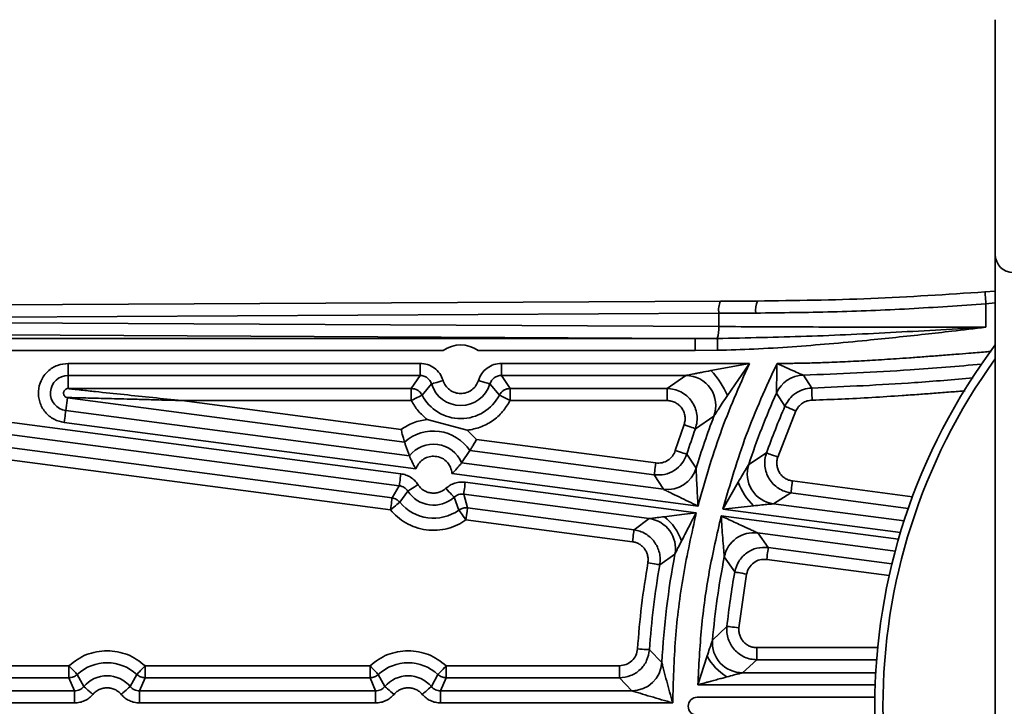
# Model space of a CAD drawing. Header units: millimetres. Extents: x 5 to 517, y 5 to 292.
# Tile 89 of 98: x 222 to 238, y 241 to 253. Entities that reach past the tile are written whole.
import ezdxf

# ---------------------------------------------------------------- set-up
doc = ezdxf.new("R2010")
doc.units = ezdxf.units.MM

msp = doc.modelspace()

# ---------------------------------------------------------------- linework, layer by layer
at = {"color": 7, "linetype": 'Continuous', "lineweight": 35}
for p, q in [((237.8846, 252.773), (237.8846, 248.873)), ((237.8846, 248.873), (237.8846, 233.873)), ((237.8846, 248.2673), (237.7133, 248.2539)), ((233.3227, 248.0989), (210.9679, 247.9822)), ((233.3237, 248.0988), (233.3227, 248.0989)), ((233.3237, 248.0988), (233.9341, 248.1017)), ((237.7285, 247.6661), (237.7285, 248.0546)), ((212.1034, 247.7883), (233.2942, 247.8989)), ((233.2942, 247.8989), (233.9087, 247.9019)), ((233.2942, 247.8989), (233.2942, 247.6777)), ((233.2942, 247.6777), (212.1034, 247.7883)), ((232.9012, 247.4797), (212.0738, 247.5884)), ((232.9012, 247.4797), (206.5054, 247.4797)), ((233.2687, 247.4807), (232.9012, 247.4797)), ((232.9012, 247.4797), (232.9012, 247.2799)), ((210.7015, 247.2799), (228.7175, 247.2799)), ((229.2988, 247.2799), (232.9012, 247.2799)), ((232.9012, 247.2799), (233.2728, 247.2837)), ((228.3324, 247.0661), (222.4881, 247.0661)), ((222.4881, 246.8663), (222.4881, 247.0661)), ((228.3324, 246.8663), (228.3324, 247.0661)), ((233.8018, 247.0661), (229.6839, 247.0661)), ((229.6839, 246.8663), (229.6839, 247.0661)), ((233.1592, 246.9466), (233.8018, 247.0661)), ((233.8018, 247.0661), (233.4353, 246.5333)), ((222.4881, 246.8663), (228.3324, 246.8663)), ((222.4881, 246.8663), (222.4881, 246.6493)), ((228.1874, 246.6493), (228.3324, 246.8663)), ((229.6839, 246.8663), (232.745, 246.8663)), ((229.6839, 246.8663), (229.8289, 246.6493)), ((232.4341, 246.6493), (232.745, 246.8663)), ((234.8372, 246.6565), (234.6973, 246.8702)), ((228.0142, 245.2334), (217.3905, 246.632)), ((222.4881, 246.6493), (228.1874, 246.6493)), ((228.1874, 246.6493), (228.1874, 246.4494)), ((228.5236, 246.7248), (228.365, 246.5411)), ((229.6513, 246.5411), (229.4928, 246.7248)), ((229.8289, 246.6493), (232.4341, 246.6493)), ((229.8289, 246.6493), (229.8289, 246.4494)), ((232.4341, 246.6493), (232.4341, 246.4494)), ((234.2512, 246.5746), (234.392, 246.3557)), ((217.3644, 246.4339), (227.9882, 245.0352)), ((222.4782, 246.4974), (222.4498, 246.2823)), ((228.0757, 245.7605), (222.4782, 246.4974)), ((224.3741, 246.4494), (228.0177, 245.9697)), ((228.1874, 246.4494), (224.3741, 246.4494)), ((232.4341, 246.4494), (229.8289, 246.4494)), ((228.1567, 245.5309), (222.4498, 246.2823)), ((234.5753, 246.2762), (234.2738, 245.512)), ((217.3361, 246.2187), (227.868, 244.8322)), ((222.4238, 246.0841), (228.2648, 245.3151)), ((228.5563, 246.1079), (228.4503, 246.1369)), ((229.1142, 245.9555), (228.5563, 246.1079)), ((233.2121, 246.189), (232.905, 245.9823)), ((227.8419, 244.634), (217.6251, 245.9791)), ((229.1142, 245.9555), (229.2707, 245.8047)), ((232.5717, 245.6191), (232.7166, 246.0492)), ((229.2707, 245.8047), (232.2469, 245.4129)), ((229.1606, 245.6176), (229.023, 245.4169)), ((232.2208, 245.2147), (229.1606, 245.6176)), ((232.7621, 245.5583), (232.9168, 245.3255)), ((234.0856, 245.5791), (233.7904, 245.3883)), ((232.3736, 244.9758), (229.023, 245.4169)), ((228.8627, 245.2364), (232.9483, 244.6985)), ((232.9203, 244.5875), (229.0835, 245.0926)), ((232.3736, 244.9758), (232.2208, 245.2147)), ((233.3616, 244.6441), (233.6162, 245.0944)), ((227.868, 244.8322), (227.9882, 245.0352)), ((228.1302, 244.9452), (227.9965, 244.7607)), ((228.9783, 244.6314), (228.897, 244.8442)), ((229.0575, 244.8944), (232.1397, 244.4886)), ((229.0575, 244.8944), (229.121, 244.6672)), ((234.491, 244.9159), (234.1994, 244.7354)), ((229.0949, 244.6689), (229.121, 244.6672)), ((229.121, 244.6672), (231.8856, 244.3032)), ((233.8699, 244.701), (233.3616, 244.6441)), ((231.8595, 244.1051), (229.0949, 244.469)), ((231.8856, 244.3032), (232.1397, 244.4886)), ((233.9404, 244.2516), (234.1154, 244.0097)), ((232.5654, 243.9001), (232.3127, 243.7226)), ((233.385, 243.8534), (233.5584, 243.6032)), ((233.7551, 243.5676), (233.6275, 242.6782)), ((233.4287, 242.6993), (233.1888, 242.4726)), ((232.1429, 242.3124), (232.3475, 242.1025)), ((233.9256, 242.1467), (233.9256, 242.3466)), ((232.9463, 241.7299), (233.0998, 242.2098)), ((221.1004, 242.0466), (222.5027, 242.0466)), ((222.5027, 242.0466), (222.5027, 241.8467)), ((223.7665, 241.8467), (223.7665, 242.0466)), ((223.7665, 242.0466), (227.5027, 242.0466)), ((227.5027, 242.0466), (227.5027, 241.8467)), ((228.7665, 241.8467), (228.7665, 242.0466)), ((228.7665, 242.0466), (231.6444, 242.0466)), ((231.6444, 242.0466), (231.6444, 241.8467)), ((233.9256, 242.1467), (233.6867, 241.9297)), ((222.5027, 241.8467), (221.1004, 241.8467)), ((222.5953, 241.6297), (222.5027, 241.8467)), ((222.6394, 241.9008), (222.7478, 241.7005)), ((223.5213, 241.7005), (223.6297, 241.9008)), ((223.7665, 241.8467), (223.6738, 241.6297)), ((227.5027, 241.8467), (223.7665, 241.8467)), ((227.5953, 241.6297), (227.5027, 241.8467)), ((227.6394, 241.9008), (227.7478, 241.7005)), ((228.5213, 241.7005), (228.6297, 241.9008)), ((228.7665, 241.8467), (228.6738, 241.6297)), ((231.6444, 241.8467), (228.7665, 241.8467)), ((231.8485, 241.6297), (231.6444, 241.8467)), ((222.5953, 241.6297), (221.1004, 241.6297)), ((222.5953, 241.6297), (222.5953, 241.4299)), ((227.5953, 241.6297), (223.6738, 241.6297)), ((223.6738, 241.6297), (223.6738, 241.4299)), ((227.5953, 241.6297), (227.5953, 241.4299)), ((228.6738, 241.4299), (228.6738, 241.6297)), ((231.8485, 241.6297), (228.6738, 241.6297)), ((235.8857, 241.523), (232.9346, 241.523)), ((221.1004, 241.4299), (222.5953, 241.4299)), ((223.6738, 241.4299), (227.5953, 241.4299)), ((228.6738, 241.4299), (232.5278, 241.4299))]:
    msp.add_line(p, q, dxfattribs=at)
at = {"color": 8, "linetype": 'Continuous', "lineweight": 35}
for p, q in [((237.7285, 248.0546), (237.8846, 248.07)), ((234.5171, 245.114), (236.5092, 244.8518)), ((236.44, 244.6593), (234.491, 244.9159)), ((233.3616, 244.6441), (236.3092, 244.256)), ((236.3696, 244.4497), (234.1994, 244.7354)), ((236.2766, 244.1456), (233.3331, 244.5331)), ((233.9404, 244.2516), (236.2226, 243.9511)), ((234.1154, 244.0097), (236.1686, 243.7394)), ((236.123, 243.5438), (234.0893, 243.8115)), ((233.9256, 242.3466), (235.9321, 242.3466)), ((235.9145, 242.1467), (233.9256, 242.1467)), ((235.9001, 241.9297), (233.6867, 241.9297)), ((232.9463, 241.7299), (235.8909, 241.7299))]:
    msp.add_line(p, q, dxfattribs=at)
at = {"color": 7, "linetype": 'Continuous', "lineweight": 35, "flags": 128}
for points in [[(237.7285, 248.0546), (237.7254, 248.0944), (237.7225, 248.1325), (237.7198, 248.1676), (237.7175, 248.1981), (237.7156, 248.2228), (237.7143, 248.2408), (237.7135, 248.2513), (237.7133, 248.2539)], [(233.2687, 247.4807), (233.2689, 247.4718), (233.2692, 247.4571), (233.2696, 247.4371), (233.2701, 247.4124), (233.2707, 247.3839), (233.2713, 247.3522), (233.272, 247.3185), (233.2728, 247.2837)], [(228.5236, 246.7248), (228.5284, 246.7263), (228.54, 246.7298), (228.558, 246.7354), (228.5819, 246.7426), (228.6106, 246.7514), (228.6431, 246.7614), (228.6782, 246.7721), (228.7147, 246.7833)], [(229.4928, 246.7248), (229.488, 246.7263), (229.4763, 246.7298), (229.4583, 246.7354), (229.4345, 246.7426), (229.4058, 246.7514), (229.3733, 246.7614), (229.3381, 246.7721), (229.3016, 246.7833)], [(234.8425, 246.4566), (234.8415, 246.4948), (234.8405, 246.5315), (234.8396, 246.5655), (234.8388, 246.5955), (234.8381, 246.6204), (234.8376, 246.6393), (234.8373, 246.6515), (234.8372, 246.6565)], [(228.365, 246.5411), (228.3606, 246.5388), (228.3498, 246.5332), (228.333, 246.5245), (228.3109, 246.5131), (228.2842, 246.4993), (228.254, 246.4837), (228.2213, 246.4669), (228.1874, 246.4494)], [(229.6513, 246.5411), (229.6557, 246.5388), (229.6666, 246.5332), (229.6833, 246.5245), (229.7055, 246.5131), (229.7321, 246.4993), (229.7623, 246.4837), (229.795, 246.4669), (229.8289, 246.4494)], [(222.4238, 246.0841), (222.4287, 246.1219), (222.4335, 246.1584), (222.438, 246.1921), (222.4419, 246.2218), (222.4451, 246.2465), (222.4476, 246.2652), (222.4492, 246.2773), (222.4498, 246.2823)], [(234.392, 246.3557), (234.3965, 246.3537), (234.4077, 246.3489), (234.425, 246.3414), (234.4479, 246.3315), (234.4754, 246.3195), (234.5066, 246.306), (234.5403, 246.2914), (234.5753, 246.2762)], [(232.7166, 246.0492), (232.7526, 246.0365), (232.7872, 246.0242), (232.8193, 246.0128), (232.8475, 246.0027), (232.871, 245.9944), (232.8888, 245.9881), (232.9003, 245.984), (232.905, 245.9823)], [(232.7621, 245.5583), (232.7573, 245.5598), (232.7457, 245.5635), (232.7278, 245.5693), (232.704, 245.5768), (232.6755, 245.586), (232.6431, 245.5963), (232.608, 245.6075), (232.5717, 245.6191)], [(234.2738, 245.512), (234.2379, 245.5248), (234.2033, 245.5371), (234.1712, 245.5485), (234.143, 245.5586), (234.1195, 245.567), (234.1017, 245.5733), (234.0903, 245.5774), (234.0856, 245.5791)], [(232.2469, 245.4129), (232.2419, 245.3751), (232.2371, 245.3386), (232.2327, 245.3049), (232.2288, 245.2752), (232.2255, 245.2505), (232.2231, 245.2318), (232.2215, 245.2197), (232.2208, 245.2147)], [(227.9882, 245.0352), (227.9888, 245.0402), (227.9904, 245.0522), (227.9929, 245.0709), (227.9961, 245.0956), (228, 245.1254), (228.0045, 245.1591), (228.0093, 245.1955), (228.0142, 245.2334)], [(229.0575, 244.8944), (229.0581, 244.8994), (229.0597, 244.9115), (229.0622, 244.9302), (229.0654, 244.9549), (229.0693, 244.9846), (229.0738, 245.0183), (229.0786, 245.0548), (229.0835, 245.0926)], [(234.491, 244.9159), (234.4917, 244.9208), (234.4933, 244.9329), (234.4957, 244.9516), (234.499, 244.9763), (234.5029, 245.006), (234.5073, 245.0398), (234.5121, 245.0762), (234.5171, 245.114)], [(228.1302, 244.9452), (228.1344, 244.9479), (228.1446, 244.9545), (228.1605, 244.9647), (228.1814, 244.9782), (228.2066, 244.9944), (228.2352, 245.0128), (228.2662, 245.0327), (228.2983, 245.0533)], [(228.897, 244.8442), (228.8936, 244.8479), (228.8855, 244.8569), (228.8728, 244.8709), (228.856, 244.8893), (228.8358, 244.9116), (228.813, 244.9367), (228.7883, 244.9639), (228.7626, 244.9922)], [(227.868, 244.8322), (227.8673, 244.8272), (227.8657, 244.8151), (227.8633, 244.7964), (227.86, 244.7717), (227.8561, 244.742), (227.8517, 244.7083), (227.8469, 244.6718), (227.8419, 244.634)], [(227.8419, 244.634), (227.8714, 244.6582), (227.8998, 244.6815), (227.9261, 244.703), (227.9494, 244.722), (227.9686, 244.7378), (227.9832, 244.7498), (227.9926, 244.7575), (227.9965, 244.7607)], [(228.9783, 244.6314), (228.9813, 244.6273), (228.9884, 244.6175), (228.9994, 244.6021), (229.0139, 244.5819), (229.0314, 244.5575), (229.0512, 244.5299), (229.0726, 244.5), (229.0949, 244.469)], [(229.0949, 244.469), (229.0999, 244.5069), (229.1047, 244.5433), (229.1091, 244.577), (229.113, 244.6068), (229.1163, 244.6315), (229.1187, 244.6502), (229.1203, 244.6622), (229.121, 244.6672)], [(231.8856, 244.3032), (231.8849, 244.2983), (231.8833, 244.2862), (231.8809, 244.2675), (231.8776, 244.2428), (231.8737, 244.2131), (231.8692, 244.1793), (231.8644, 244.1429), (231.8595, 244.1051)], [(234.0893, 243.8115), (234.0943, 243.8493), (234.0991, 243.8858), (234.1035, 243.9195), (234.1074, 243.9492), (234.1107, 243.9739), (234.1131, 243.9927), (234.1147, 244.0047), (234.1154, 244.0097)], [(232.1158, 243.7567), (232.1534, 243.7502), (232.1896, 243.7439), (232.2231, 243.7381), (232.2526, 243.733), (232.2772, 243.7287), (232.2958, 243.7255), (232.3078, 243.7234), (232.3127, 243.7226)], [(233.5584, 243.6032), (233.5634, 243.6023), (233.5753, 243.6002), (233.5939, 243.5968), (233.6184, 243.5924), (233.6479, 243.587), (233.6814, 243.581), (233.7176, 243.5744), (233.7551, 243.5676)], [(233.6275, 242.6782), (233.5895, 242.6822), (233.553, 242.6861), (233.5192, 242.6897), (233.4893, 242.6929), (233.4646, 242.6955), (233.4458, 242.6975), (233.4337, 242.6988), (233.4287, 242.6993)], [(232.1429, 242.3124), (232.1379, 242.3127), (232.1258, 242.3135), (232.1069, 242.3148), (232.0821, 242.3165), (232.0522, 242.3186), (232.0182, 242.3209), (231.9816, 242.3234), (231.9435, 242.326)], [(222.6394, 241.9008), (222.636, 241.9045), (222.6277, 241.9134), (222.6147, 241.9271), (222.5977, 241.9453), (222.5772, 241.9672), (222.5539, 241.992), (222.5288, 242.0188), (222.5027, 242.0466)], [(223.7665, 242.0466), (223.7404, 242.0188), (223.7152, 241.992), (223.6919, 241.9672), (223.6714, 241.9453), (223.6544, 241.9271), (223.6415, 241.9134), (223.6331, 241.9045), (223.6297, 241.9008)], [(227.6394, 241.9008), (227.636, 241.9045), (227.6277, 241.9134), (227.6147, 241.9271), (227.5977, 241.9453), (227.5772, 241.9672), (227.5539, 241.992), (227.5288, 242.0188), (227.5027, 242.0466)], [(228.7665, 242.0466), (228.7404, 242.0188), (228.7152, 241.992), (228.6919, 241.9672), (228.6714, 241.9453), (228.6544, 241.9271), (228.6415, 241.9134), (228.6331, 241.9045), (228.6297, 241.9008)], [(222.7478, 241.7005), (222.7517, 241.6972), (222.7609, 241.6894), (222.7753, 241.6772), (222.7943, 241.6611), (222.8172, 241.6417), (222.8432, 241.6197), (222.8713, 241.596), (222.9004, 241.5713)], [(223.5213, 241.7005), (223.5175, 241.6972), (223.5082, 241.6894), (223.4938, 241.6772), (223.4748, 241.6611), (223.4519, 241.6417), (223.4259, 241.6197), (223.3979, 241.596), (223.3687, 241.5713)], [(227.7478, 241.7005), (227.7517, 241.6972), (227.7609, 241.6894), (227.7753, 241.6772), (227.7943, 241.6611), (227.8172, 241.6417), (227.8432, 241.6197), (227.8712, 241.596), (227.9004, 241.5713)], [(228.5213, 241.7005), (228.5175, 241.6972), (228.5082, 241.6894), (228.4938, 241.6772), (228.4748, 241.6611), (228.4519, 241.6417), (228.4259, 241.6197), (228.3979, 241.596), (228.3687, 241.5713)]]:
    msp.add_lwpolyline(points, dxfattribs=at)
at = {"color": 7, "linetype": 'Continuous', "lineweight": 35}
for centre, radius, start, end in [((238.1846, 248.873), 0.3, 180, 270), ((234.2885, 247.955), 0.3835, 157.5094, 187.97063), ((232.7922, 247.6425), 0.5032, 341.24423, 4.01235), ((229.0082, 246.873), 0.5, 54.46144, 125.53856), ((245.8846, 241.373), 10, 143.1301, 216.8699), ((232.3034, 246.076), 1.2208, 21.99672, 45.48917), ((222.4881, 246.573), 0.2933, 90, 262.5), ((232.7439, 246.3658), 0.5005, 339.32387, 89.86727), ((234.7078, 246.37), 0.5004, 91.21085, 155.86146), ((229.0082, 246.873), 0.5067, 197.00198, 342.99802), ((245.8846, 241.373), 12.7433, 155.90916, 161.63384), ((229.0082, 246.873), 0.7237, 207.29995, 332.70005), ((245.8846, 241.373), 12.5263, 156.56052, 160.37999), ((245.8846, 241.373), 13.5567, 159.19117, 163.04909), ((228.5563, 245.2194), 0.7237, 33.38709, 131.61291), ((245.8846, 241.373), 13.7737, 160.4489, 162.31023), ((228.5563, 245.2194), 0.5067, 22.94099, 142.05901), ((232.4383, 245.4719), 0.5004, 262.56714, 342.98192), ((234.2657, 245.2314), 0.5004, 161.73821, 262.39576), ((234.6052, 245.4536), 1.0522, 199.96055, 225.66547), ((228.5563, 245.2194), 0.5067, 212.75588, 312.24412), ((228.5563, 245.2194), 0.7237, 219.32979, 305.67021), ((232.0736, 243.9926), 0.5004, 349.34431, 82.41231), ((231.83, 243.8214), 0.896, 19.37824, 51.37948), ((233.8757, 243.7554), 0.5004, 82.57573, 168.70024), ((245.8846, 241.373), 13.5567, 169.25681, 176.91518), ((245.8846, 241.373), 12.7433, 168.77597, 175.05008), ((245.8846, 241.373), 13.7737, 170.17824, 176.08946), ((245.8846, 241.373), 12.5263, 169.74417, 173.92185), ((233.6874, 242.4302), 0.5004, 175.14068, 269.90963), ((233.9186, 242.6492), 0.9292, 208.2196, 238.03554), ((223.1346, 241.373), 0.7237, 46.82979, 133.17021), ((228.1346, 241.373), 0.7237, 46.82979, 133.17021), ((231.8478, 242.1301), 0.5004, 270.07726, 356.83759), ((223.1346, 241.373), 0.5067, 40.25588, 139.74412), ((228.1346, 241.373), 0.5067, 40.25588, 139.74412), ((232.9346, 241.373), 0.15, 90, 270)]:
    msp.add_arc(centre, radius, start, end, dxfattribs=at)
at = {"color": 8, "linetype": 'Continuous', "lineweight": 35}
for centre, radius, start, end in [((233.6462, 247.9507), 0.3558, 155.39233, 188.37735), ((245.8846, 241.373), 9.8648, 144.19055, 215.80945)]:
    msp.add_arc(centre, radius, start, end, dxfattribs=at)
at = {"color": 7, "linetype": 'Continuous', "lineweight": 35}
for points, knots in [([(237.7133, 248.2539), (237.0818, 248.2116), (235.8196, 248.1269), (234.5624, 248.1101), (233.9341, 248.1017)], [0, 0, 0, 0, 0.500252, 1, 1, 1, 1]), ([(233.9087, 247.9019), (234.3327, 247.9068), (235.1799, 247.9166), (236.4551, 247.9674), (237.3043, 248.0256), (237.7285, 248.0546)], [0, 0, 0, 0, 0.3340109, 0.6672818, 1, 1, 1, 1]), ([(237.7285, 247.6661), (237.2313, 247.638), (236.238, 247.5817), (234.751, 247.5089), (233.762, 247.4901), (233.2687, 247.4807)], [0, 0, 0, 0, 0.3343519, 0.6680129, 1, 1, 1, 1]), ([(233.2728, 247.2837), (233.4736, 247.2897), (233.8876, 247.302), (234.5058, 247.3407), (235.1309, 247.39), (235.7048, 247.4437), (236.2348, 247.498), (236.7057, 247.5492), (237.2031, 247.6055), (237.54, 247.6444), (237.7285, 247.6661)], [0, 0, 0, 0, 0.1347232, 0.2777363, 0.4153424, 0.5551796, 0.6642719, 0.7725999, 0.87279, 1, 1, 1, 1]), ([(233.2942, 247.6777), (233.7849, 247.6754), (234.7657, 247.6708), (236.2463, 247.6669), (237.2346, 247.6664), (237.7285, 247.6661)], [0, 0, 0, 0, 0.3337431, 0.6670763, 1, 1, 1, 1]), ([(222.4881, 247.0661), (222.4286, 247.0598), (222.3049, 247.0467), (222.1423, 246.9413), (222.0306, 246.7868), (221.9852, 246.606), (222.0066, 246.4208), (222.0972, 246.253), (222.2447, 246.1273), (222.3655, 246.0981), (222.4238, 246.0841)], [0, 0, 0, 0, 0.1204675, 0.2499998, 0.3795321, 0.4999997, 0.6204677, 0.7499997, 0.8795331, 1, 1, 1, 1]), ([(228.7147, 246.7833), (228.6985, 246.8229), (228.6661, 246.9019), (228.5736, 246.9928), (228.4597, 247.0544), (228.3749, 247.0622), (228.3324, 247.0661)], [0, 0, 0, 0, 0.2508119, 0.5005831, 0.7503154, 1, 1, 1, 1]), ([(229.6839, 247.0661), (229.6413, 247.0622), (229.5562, 247.0543), (229.4423, 246.9924), (229.3501, 246.9016), (229.3178, 246.8227), (229.3016, 246.7833)], [0, 0, 0, 0, 0.2508143, 0.5005829, 0.750312, 1, 1, 1, 1]), ([(232.9483, 244.6985), (233.0626, 245.1032), (233.2912, 245.9125), (233.6316, 246.6816), (233.8018, 247.0661)], [0, 0, 0, 0, 0.4999999, 1, 1, 1, 1]), ([(234.2606, 247.0658), (234.0805, 246.6734), (233.7202, 245.8887), (233.4811, 245.059), (233.3616, 244.6441)], [0, 0, 0, 0, 0.5000004, 1, 1, 1, 1]), ([(234.2512, 246.5746), (234.2513, 246.5769), (234.2513, 246.5819), (234.2517, 246.611), (234.2526, 246.6779), (234.255, 246.8326), (234.2584, 246.9725), (234.2606, 247.0658)], [0, 0, 0, 0, 0.0582928, 0.1254504, 0.2506285, 0.5001684, 1, 1, 1, 1]), ([(234.2606, 247.0658), (234.3593, 247.021), (234.4974, 246.9583), (234.6387, 246.8959), (234.6812, 246.8773), (234.6941, 246.8716), (234.6962, 246.8707), (234.6973, 246.8702)], [0, 0, 0, 0, 0.5905061, 0.8261937, 0.9193065, 0.9607577, 1, 1, 1, 1]), ([(232.745, 246.8663), (232.7461, 246.8665), (232.7485, 246.8669), (232.7602, 246.8692), (232.8002, 246.8771), (232.8638, 246.8896), (232.9401, 246.9044), (233.0338, 246.9226), (233.1085, 246.9369), (233.1592, 246.9466)], [0, 0, 0, 0, 0.0270072, 0.0574828, 0.1338416, 0.3650578, 0.5012885, 0.6611158, 1, 1, 1, 1]), ([(228.3324, 246.8663), (228.3537, 246.8643), (228.3962, 246.8604), (228.4532, 246.8296), (228.4994, 246.7841), (228.5155, 246.7446), (228.5236, 246.7248)], [0, 0, 0, 0, 0.2500037, 0.499918, 0.7498777, 1, 1, 1, 1]), ([(229.3016, 246.7833), (229.2896, 246.7538), (229.2649, 246.6932), (229.1936, 246.622), (229.1051, 246.5763), (229.0082, 246.5612), (228.9112, 246.5763), (228.8227, 246.622), (228.7514, 246.6932), (228.7267, 246.7538), (228.7147, 246.7833)], [0, 0, 0, 0, 0.12177661, 0.24999985, 0.37822434, 0.5, 0.62177566, 0.75000015, 0.87822339, 1, 1, 1, 1]), ([(229.4928, 246.7248), (229.5008, 246.7446), (229.517, 246.7841), (229.5632, 246.8295), (229.6202, 246.8604), (229.6627, 246.8643), (229.6839, 246.8663)], [0, 0, 0, 0, 0.25001, 0.4999269, 0.7498767, 1, 1, 1, 1]), ([(222.4881, 246.6493), (222.4792, 246.6482), (222.4615, 246.6461), (222.4411, 246.6333), (222.4279, 246.6189), (222.4202, 246.606), (222.4152, 246.5922), (222.4129, 246.5779), (222.4133, 246.5635), (222.4164, 246.5492), (222.4224, 246.5354), (222.4337, 246.5194), (222.4522, 246.504), (222.4695, 246.4996), (222.4782, 246.4974)], [0, 0, 0, 0, 0.1248894, 0.2496718, 0.3165508, 0.380218, 0.4411721, 0.4999925, 0.5588313, 0.6197947, 0.6834492, 0.7503248, 0.8751055, 1, 1, 1, 1]), ([(224.3741, 246.4494), (224.0551, 246.4822), (223.5765, 246.5315), (223.0205, 246.5896), (222.7379, 246.6198), (222.5944, 246.6357), (222.5226, 246.6442), (222.4967, 246.6477), (222.4892, 246.6489), (222.4885, 246.6491), (222.4881, 246.6493)], [0, 0, 0, 0, 0.49894, 0.7484654, 0.8723317, 0.9445752, 0.9790443, 0.9909578, 0.9958102, 1, 1, 1, 1]), ([(228.365, 246.5411), (228.3535, 246.5592), (228.3337, 246.5901), (228.2894, 246.6234), (228.2418, 246.645), (228.2053, 246.6479), (228.1874, 246.6493)], [0, 0, 0, 0, 0.2931969, 0.4999351, 0.754697, 1, 1, 1, 1]), ([(229.8289, 246.6493), (229.811, 246.6479), (229.7746, 246.645), (229.727, 246.6234), (229.6826, 246.5901), (229.6629, 246.5592), (229.6513, 246.5411)], [0, 0, 0, 0, 0.2453026, 0.5000765, 0.7068227, 1, 1, 1, 1]), ([(232.905, 245.9823), (232.9157, 246.021), (232.9371, 246.0979), (232.9334, 246.2188), (232.9032, 246.335), (232.8459, 246.4407), (232.7653, 246.53), (232.6659, 246.5971), (232.5533, 246.6409), (232.4738, 246.6465), (232.4341, 246.6493)], [0, 0, 0, 0, 0.12556348, 0.25026007, 0.37539071, 0.50047081, 0.62513558, 0.75014099, 0.8752634, 1, 1, 1, 1]), ([(234.8372, 246.6565), (234.7899, 246.6513), (234.6954, 246.641), (234.5671, 246.5757), (234.459, 246.4811), (234.4143, 246.3975), (234.392, 246.3557)], [0, 0, 0, 0, 0.2506871, 0.5006669, 0.7504887, 1, 1, 1, 1]), ([(222.4782, 246.4974), (222.4785, 246.4975), (222.4793, 246.4976), (222.4868, 246.4978), (222.5129, 246.4979), (222.5608, 246.4973), (222.6267, 246.4961), (222.7281, 246.4939), (222.866, 246.4907), (223.0372, 246.4863), (223.2195, 246.4815), (223.4194, 246.4761), (223.6487, 246.4698), (223.8757, 246.4634), (224.1221, 246.4564), (224.2807, 246.452), (224.3741, 246.4494)], [0, 0, 0, 0, 0.0041943, 0.0090586, 0.0208207, 0.0554163, 0.0874421, 0.1276849, 0.2163255, 0.3045373, 0.3957549, 0.5010645, 0.6164409, 0.7530731, 0.8545887, 1, 1, 1, 1]), ([(228.4503, 246.1369), (228.3978, 246.1816), (228.2926, 246.2711), (228.2225, 246.3899), (228.1874, 246.4494)], [0, 0, 0, 0, 0.5000023, 1, 1, 1, 1]), ([(229.8289, 246.4494), (229.7903, 246.3858), (229.7117, 246.2566), (229.538, 246.1063), (229.336, 245.9969), (229.1873, 245.9691), (229.1142, 245.9555)], [0, 0, 0, 0, 0.246216, 0.5000005, 0.753785, 1, 1, 1, 1]), ([(232.4341, 246.4494), (232.4579, 246.4477), (232.5057, 246.4444), (232.5733, 246.4182), (232.633, 246.3779), (232.6813, 246.3244), (232.7157, 246.2609), (232.7338, 246.1912), (232.736, 246.1186), (232.7231, 246.0724), (232.7166, 246.0492)], [0, 0, 0, 0, 0.1247776, 0.2499104, 0.3749004, 0.4995298, 0.6245745, 0.749689, 0.87439, 1, 1, 1, 1]), ([(233.4353, 246.5333), (233.407, 246.4905), (233.3544, 246.4108), (233.2861, 246.305), (233.2405, 246.2338), (233.2199, 246.2014), (233.2139, 246.1919), (233.2127, 246.1899), (233.2121, 246.189)], [0, 0, 0, 0, 0.3442867, 0.6411575, 0.8666973, 0.9421897, 0.9727076, 1, 1, 1, 1]), ([(234.8425, 246.4566), (234.8141, 246.4535), (234.7574, 246.4474), (234.6804, 246.4082), (234.6155, 246.3514), (234.5887, 246.3013), (234.5753, 246.2762)], [0, 0, 0, 0, 0.2507005, 0.5006684, 0.7504776, 1, 1, 1, 1]), ([(228.0177, 245.9697), (228.0845, 246.0114), (228.218, 246.0947), (228.3729, 246.1228), (228.4503, 246.1369)], [0, 0, 0, 0, 0.50000129, 1, 1, 1, 1]), ([(228.0757, 245.7605), (228.0753, 245.7617), (228.0745, 245.7643), (228.0688, 245.7831), (228.0567, 245.8239), (228.0376, 245.892), (228.0244, 245.9438), (228.0177, 245.9697)], [0, 0, 0, 0, 0.1233226, 0.2506898, 0.5000467, 0.7495863, 1, 1, 1, 1]), ([(228.0757, 245.7605), (228.081, 245.7434), (228.1046, 245.6673), (228.1339, 245.5905), (228.1567, 245.5309)], [0, 0, 0, 0, 0.2249111, 1, 1, 1, 1]), ([(229.1606, 245.6176), (229.1613, 245.6188), (229.1628, 245.6211), (229.1731, 245.6377), (229.1954, 245.674), (229.2314, 245.7348), (229.2576, 245.7814), (229.2707, 245.8047)], [0, 0, 0, 0, 0.1233188, 0.2506958, 0.5000597, 0.7496022, 1, 1, 1, 1]), ([(232.5717, 245.6191), (232.5577, 245.5869), (232.5298, 245.5227), (232.4497, 245.4524), (232.3519, 245.4098), (232.2819, 245.4119), (232.2469, 245.4129)], [0, 0, 0, 0, 0.2499998, 0.4999744, 0.7499444, 1, 1, 1, 1]), ([(228.1567, 245.5309), (228.1572, 245.5296), (228.1584, 245.5268), (228.1648, 245.5113), (228.1747, 245.4882), (228.192, 245.4497), (228.2204, 245.3901), (228.2495, 245.341), (228.2648, 245.3151)], [0, 0, 0, 0, 0.1196646, 0.2420013, 0.3685174, 0.5005903, 0.7367813, 1, 1, 1, 1]), ([(228.2648, 245.3151), (228.2772, 245.3439), (228.3026, 245.4031), (228.3736, 245.4717), (228.4609, 245.5178), (228.525, 245.5234), (228.5563, 245.5262)], [0, 0, 0, 0, 0.2437634, 0.5000001, 0.7562356, 1, 1, 1, 1]), ([(228.5563, 245.5262), (228.5937, 245.5222), (228.6712, 245.514), (228.7722, 245.4475), (228.8441, 245.3504), (228.8567, 245.2734), (228.8627, 245.2364)], [0, 0, 0, 0, 0.2408102, 0.4999968, 0.7591845, 1, 1, 1, 1]), ([(232.2208, 245.2147), (232.2791, 245.213), (232.3958, 245.2096), (232.5587, 245.2807), (232.6923, 245.3978), (232.7388, 245.5048), (232.7621, 245.5583)], [0, 0, 0, 0, 0.250042, 0.5000266, 0.7500226, 1, 1, 1, 1]), ([(234.0856, 245.5791), (234.0753, 245.5432), (234.0549, 245.4716), (234.0555, 245.3591), (234.079, 245.2498), (234.1266, 245.1484), (234.1953, 245.0599), (234.2818, 244.9892), (234.3817, 244.9376), (234.4546, 244.9231), (234.491, 244.9159)], [0, 0, 0, 0, 0.1254292, 0.2503911, 0.3751321, 0.5003619, 0.6252486, 0.7500218, 0.8752242, 1, 1, 1, 1]), ([(234.2738, 245.512), (234.2677, 245.4904), (234.2554, 245.4474), (234.2557, 245.3799), (234.2698, 245.3143), (234.2983, 245.2535), (234.3396, 245.2004), (234.3915, 245.158), (234.4515, 245.127), (234.4953, 245.1184), (234.5171, 245.114)], [0, 0, 0, 0, 0.1255128, 0.2504186, 0.3751462, 0.5003539, 0.6252108, 0.7499783, 0.8751837, 1, 1, 1, 1]), ([(229.023, 245.4169), (229.0221, 245.4157), (229.0203, 245.4133), (229.01, 245.4001), (228.9945, 245.3802), (228.9679, 245.3475), (228.925, 245.2974), (228.8842, 245.2574), (228.8627, 245.2364)], [0, 0, 0, 0, 0.1196608, 0.2419973, 0.3685113, 0.5005846, 0.7367754, 1, 1, 1, 1]), ([(232.9168, 245.3255), (232.9168, 245.3243), (232.9169, 245.3219), (232.9175, 245.3078), (232.9191, 245.2705), (232.923, 245.1794), (232.9319, 244.985), (232.9417, 244.8131), (232.9483, 244.6985)], [0, 0, 0, 0, 0.0267985, 0.0559688, 0.1257877, 0.2506891, 0.5002926, 1, 1, 1, 1]), ([(233.6162, 245.0944), (233.6404, 245.1359), (233.6836, 245.2097), (233.7381, 245.3013), (233.7716, 245.357), (233.7851, 245.3794), (233.7891, 245.3861), (233.79, 245.3876), (233.7904, 245.3883)], [0, 0, 0, 0, 0.379287, 0.6762065, 0.8726591, 0.9427264, 0.9725266, 1, 1, 1, 1]), ([(228.2983, 245.0533), (228.281, 245.0768), (228.2466, 245.1235), (228.1773, 245.1771), (228.0995, 245.2167), (228.0426, 245.2278), (228.0142, 245.2334)], [0, 0, 0, 0, 0.2512825, 0.5003829, 0.7505945, 1, 1, 1, 1]), ([(229.0835, 245.0926), (229.0545, 245.0946), (228.9966, 245.0985), (228.9109, 245.0803), (228.8304, 245.0465), (228.7852, 245.0103), (228.7626, 244.9922)], [0, 0, 0, 0, 0.251274, 0.5003876, 0.7505992, 1, 1, 1, 1]), ([(227.9882, 245.0352), (228.0024, 245.0324), (228.0308, 245.0269), (228.0698, 245.007), (228.1044, 244.9802), (228.1216, 244.9569), (228.1302, 244.9452)], [0, 0, 0, 0, 0.2498278, 0.5003964, 0.7498672, 1, 1, 1, 1]), ([(228.7626, 244.9922), (228.7455, 244.9785), (228.7107, 244.9507), (228.6486, 244.9243), (228.5827, 244.9112), (228.516, 244.9128), (228.4511, 244.9285), (228.3908, 244.9582), (228.3376, 244.9998), (228.3113, 245.0356), (228.2983, 245.0533)], [0, 0, 0, 0, 0.1235155, 0.2500003, 0.376485, 0.5000016, 0.6235171, 0.7500022, 0.8764841, 1, 1, 1, 1]), ([(232.9483, 244.6985), (232.8433, 244.7486), (232.6858, 244.8236), (232.5083, 244.9099), (232.4247, 244.9507), (232.3901, 244.9677), (232.3769, 244.9741), (232.3747, 244.9752), (232.3736, 244.9758)], [0, 0, 0, 0, 0.4996893, 0.7493393, 0.8742498, 0.9444483, 0.9734886, 1, 1, 1, 1]), ([(227.868, 244.8322), (227.8928, 244.8264), (227.9424, 244.8148), (227.9785, 244.7787), (227.9965, 244.7607)], [0, 0, 0, 0, 0.49999261, 1, 1, 1, 1]), ([(228.897, 244.8442), (228.9083, 244.8533), (228.9309, 244.8714), (228.9713, 244.8884), (229.0141, 244.8974), (229.043, 244.8954), (229.0575, 244.8944)], [0, 0, 0, 0, 0.2498177, 0.5003887, 0.7498706, 1, 1, 1, 1]), ([(229.0949, 244.469), (229.0491, 244.4396), (228.955, 244.3791), (228.7926, 244.3211), (228.6168, 244.2917), (228.435, 244.2977), (228.2578, 244.339), (228.0956, 244.4129), (227.9537, 244.5109), (227.8785, 244.5937), (227.8419, 244.634)], [0, 0, 0, 0, 0.11719405, 0.24083363, 0.3691717, 0.49999921, 0.63082539, 0.75916552, 0.882804, 1, 1, 1, 1]), ([(228.9783, 244.6314), (228.9963, 244.6422), (229.0322, 244.6639), (229.074, 244.6672), (229.0949, 244.6689)], [0, 0, 0, 0, 0.5, 1, 1, 1, 1]), ([(234.1994, 244.7354), (234.1973, 244.7352), (234.1927, 244.7347), (234.165, 244.7319), (234.1041, 244.7257), (234.0005, 244.7149), (233.917, 244.706), (233.8699, 244.701)], [0, 0, 0, 0, 0.0573573, 0.1268036, 0.3184177, 0.6151216, 1, 1, 1, 1]), ([(232.1397, 244.4886), (232.1411, 244.4888), (232.1439, 244.4892), (232.1601, 244.4914), (232.2007, 244.4968), (232.2803, 244.5073), (232.3487, 244.5162), (232.3893, 244.5214)], [0, 0, 0, 0, 0.058174, 0.1235945, 0.2880817, 0.5778141, 1, 1, 1, 1]), ([(232.3893, 244.5214), (232.4434, 244.5284), (232.5546, 244.5426), (232.7324, 244.5648), (232.8554, 244.5796), (232.9203, 244.5875)], [0, 0, 0, 0, 0.3099735, 0.6359814, 1, 1, 1, 1]), ([(232.5278, 241.4299), (232.5378, 241.7841), (232.5577, 242.4927), (232.6891, 243.5497), (232.8432, 244.2416), (232.9203, 244.5875)], [0, 0, 0, 0, 0.333285, 0.6667063, 1, 1, 1, 1]), ([(232.9203, 244.5875), (232.8903, 244.5314), (232.8326, 244.4235), (232.7507, 244.2664), (232.6999, 244.1669), (232.6752, 244.1187)], [0, 0, 0, 0, 0.3584636, 0.6889916, 1, 1, 1, 1]), ([(233.3331, 244.5331), (233.2629, 244.226), (233.1225, 243.6117), (232.9931, 242.6739), (232.9619, 242.0445), (232.9463, 241.7299)], [0, 0, 0, 0, 0.3332923, 0.6666998, 1, 1, 1, 1]), ([(233.3331, 244.5331), (233.3675, 244.5169), (233.4768, 244.4653), (233.6406, 244.3891), (233.794, 244.3184), (233.8834, 244.2775), (233.9216, 244.2601), (233.9366, 244.2533), (233.9392, 244.2521), (233.9404, 244.2516)], [0, 0, 0, 0, 0.1573374, 0.5000224, 0.7497145, 0.8746406, 0.9457261, 0.9743423, 1, 1, 1, 1]), ([(233.385, 243.8534), (233.3849, 243.8548), (233.3847, 243.8577), (233.3831, 243.8749), (233.3793, 243.918), (233.3708, 244.018), (233.3538, 244.2265), (233.3414, 244.4105), (233.3331, 244.5331)], [0, 0, 0, 0, 0.025325, 0.0538033, 0.1253574, 0.2503479, 0.5001917, 1, 1, 1, 1]), ([(232.3127, 243.7226), (232.3165, 243.756), (232.324, 243.8229), (232.3096, 243.9235), (232.2769, 244.019), (232.2253, 244.1061), (232.1576, 244.1811), (232.076, 244.2407), (231.9845, 244.2843), (231.9185, 244.2969), (231.8856, 244.3032)], [0, 0, 0, 0, 0.1252873, 0.2505113, 0.3754026, 0.5002033, 0.6254413, 0.7499896, 0.8751919, 1, 1, 1, 1]), ([(232.6752, 244.1187), (232.657, 244.0828), (232.6239, 244.0173), (232.5876, 243.9448), (232.5714, 243.9122), (232.5667, 243.9027), (232.5659, 243.9009), (232.5654, 243.9001)], [0, 0, 0, 0, 0.42649858, 0.77775866, 0.90068561, 0.95242377, 1, 1, 1, 1]), ([(231.8595, 244.1051), (231.8793, 244.1013), (231.9189, 244.0938), (231.9739, 244.0675), (232.0228, 244.0319), (232.0634, 243.9868), (232.0943, 243.9346), (232.114, 243.8773), (232.1227, 243.8169), (232.1181, 243.7768), (232.1158, 243.7567)], [0, 0, 0, 0, 0.1250134, 0.2500495, 0.3748852, 0.4998169, 0.6246439, 0.7494447, 0.8746793, 1, 1, 1, 1]), ([(234.1154, 244.0097), (234.0514, 244.0109), (233.9237, 244.0135), (233.749, 243.9265), (233.6132, 243.7867), (233.5767, 243.6644), (233.5584, 243.6032)], [0, 0, 0, 0, 0.2504531, 0.5002048, 0.7500456, 1, 1, 1, 1]), ([(233.7551, 243.5676), (233.7661, 243.6044), (233.7879, 243.6778), (233.8694, 243.7617), (233.9742, 243.8138), (234.0509, 243.8123), (234.0893, 243.8115)], [0, 0, 0, 0, 0.2499749, 0.4997957, 0.749519, 1, 1, 1, 1]), ([(231.9435, 242.326), (231.963, 242.5655), (232.0019, 243.0447), (232.0778, 243.5193), (232.1158, 243.7567)], [0, 0, 0, 0, 0.4999996, 1, 1, 1, 1]), ([(233.4287, 242.6993), (233.4271, 242.6644), (233.424, 242.5945), (233.4471, 242.4914), (233.4895, 242.3951), (233.5514, 242.3099), (233.6296, 242.2393), (233.7208, 242.187), (233.8209, 242.1531), (233.8907, 242.1489), (233.9256, 242.1467)], [0, 0, 0, 0, 0.12491765, 0.25022248, 0.37491111, 0.50004299, 0.6252295, 0.74988172, 0.87514871, 1, 1, 1, 1]), ([(233.9256, 242.3466), (233.9046, 242.3478), (233.8627, 242.3503), (233.8026, 242.3708), (233.7478, 242.402), (233.7011, 242.4445), (233.6638, 242.4955), (233.6385, 242.5533), (233.6245, 242.6152), (233.6265, 242.6572), (233.6275, 242.6782)], [0, 0, 0, 0, 0.1250611, 0.250149, 0.3750081, 0.4999587, 0.6247898, 0.7497445, 0.8748317, 1, 1, 1, 1]), ([(231.9435, 242.326), (231.9368, 242.2888), (231.9235, 242.2144), (231.8535, 242.1227), (231.7572, 242.059), (231.682, 242.0507), (231.6444, 242.0466)], [0, 0, 0, 0, 0.2499734, 0.4998206, 0.7495773, 1, 1, 1, 1]), ([(231.6444, 241.8467), (231.7071, 241.8536), (231.8324, 241.8674), (231.9928, 241.9736), (232.1095, 242.1264), (232.1318, 242.2504), (232.1429, 242.3124)], [0, 0, 0, 0, 0.2503973, 0.5001776, 0.7500438, 1, 1, 1, 1]), ([(233.0998, 242.2098), (233.1135, 242.2508), (233.1369, 242.3209), (233.1653, 242.4042), (233.1807, 242.4491), (233.1872, 242.4678), (233.1883, 242.4711), (233.1888, 242.4726)], [0, 0, 0, 0, 0.4105244, 0.7031952, 0.8762609, 0.9426094, 1, 1, 1, 1]), ([(222.5027, 242.0466), (222.5961, 242.1184), (222.7829, 242.262), (223.0173, 242.2851), (223.1346, 242.2966)], [0, 0, 0, 0, 0.4999989, 1, 1, 1, 1]), ([(223.1346, 242.2966), (223.2518, 242.2851), (223.4863, 242.262), (223.6731, 242.1184), (223.7665, 242.0466)], [0, 0, 0, 0, 0.5000011, 1, 1, 1, 1]), ([(227.5027, 242.0466), (227.5961, 242.1184), (227.7829, 242.262), (228.0173, 242.2851), (228.1346, 242.2966)], [0, 0, 0, 0, 0.4999989, 1, 1, 1, 1]), ([(228.1346, 242.2966), (228.2518, 242.2851), (228.4863, 242.262), (228.6731, 242.1184), (228.7665, 242.0466)], [0, 0, 0, 0, 0.5000011, 1, 1, 1, 1]), ([(232.3475, 242.1025), (232.3478, 242.1012), (232.3485, 242.0984), (232.3528, 242.0817), (232.3637, 242.0392), (232.3893, 241.9398), (232.4437, 241.7324), (232.4942, 241.5509), (232.5278, 241.4299)], [0, 0, 0, 0, 0.0256795, 0.0542912, 0.125411, 0.2504247, 0.500276, 1, 1, 1, 1]), ([(222.6394, 241.9008), (222.6192, 241.8853), (222.5788, 241.8543), (222.528, 241.8492), (222.5027, 241.8467)], [0, 0, 0, 0, 0.49999505, 1, 1, 1, 1]), ([(223.7665, 241.8467), (223.7411, 241.8492), (223.6904, 241.8543), (223.6499, 241.8853), (223.6297, 241.9008)], [0, 0, 0, 0, 0.50000495, 1, 1, 1, 1]), ([(227.6394, 241.9008), (227.6192, 241.8853), (227.5788, 241.8543), (227.528, 241.8492), (227.5027, 241.8467)], [0, 0, 0, 0, 0.5000048, 1, 1, 1, 1]), ([(228.7665, 241.8467), (228.7411, 241.8492), (228.6904, 241.8543), (228.6499, 241.8853), (228.6297, 241.9008)], [0, 0, 0, 0, 0.50000495, 1, 1, 1, 1]), ([(233.4266, 241.8609), (233.4041, 241.8549), (233.3552, 241.8418), (233.2754, 241.8202), (233.1929, 241.7977), (233.1173, 241.7771), (233.0369, 241.755), (232.9818, 241.7397), (232.9463, 241.7299)], [0, 0, 0, 0, 0.1426282, 0.3093478, 0.5002178, 0.6578553, 0.7797034, 1, 1, 1, 1]), ([(233.6867, 241.9297), (233.6852, 241.9294), (233.6821, 241.9286), (233.6643, 241.9239), (233.6207, 241.9124), (233.5379, 241.8906), (233.4678, 241.8719), (233.4266, 241.8609)], [0, 0, 0, 0, 0.05774609, 0.12371529, 0.29313698, 0.58466671, 1, 1, 1, 1]), ([(222.7478, 241.7005), (222.7378, 241.69), (222.7177, 241.6691), (222.6799, 241.647), (222.6387, 241.6324), (222.6098, 241.6306), (222.5953, 241.6297)], [0, 0, 0, 0, 0.2498055, 0.5003839, 0.7498704, 1, 1, 1, 1]), ([(222.9004, 241.5713), (222.9156, 241.5872), (222.9464, 241.6193), (223.0046, 241.6534), (223.0682, 241.6758), (223.1126, 241.6785), (223.1346, 241.6799)], [0, 0, 0, 0, 0.2470377, 0.5000003, 0.752976, 1, 1, 1, 1]), ([(223.1346, 241.6799), (223.1565, 241.6785), (223.2009, 241.6758), (223.2645, 241.6534), (223.3227, 241.6193), (223.3535, 241.5872), (223.3687, 241.5713)], [0, 0, 0, 0, 0.247035, 0.4999999, 0.7529625, 1, 1, 1, 1]), ([(223.6738, 241.6297), (223.6594, 241.6306), (223.6304, 241.6324), (223.5892, 241.647), (223.5514, 241.6691), (223.5313, 241.69), (223.5213, 241.7005)], [0, 0, 0, 0, 0.2498147, 0.5003954, 0.7498649, 1, 1, 1, 1]), ([(227.7478, 241.7005), (227.7378, 241.69), (227.7177, 241.6691), (227.6799, 241.647), (227.6387, 241.6324), (227.6098, 241.6306), (227.5953, 241.6297)], [0, 0, 0, 0, 0.2498189, 0.5003983, 0.7498694, 1, 1, 1, 1]), ([(227.9004, 241.5713), (227.9156, 241.5872), (227.9464, 241.6193), (228.0046, 241.6534), (228.0682, 241.6758), (228.1126, 241.6785), (228.1346, 241.6799)], [0, 0, 0, 0, 0.2470291, 0.5000008, 0.7529654, 1, 1, 1, 1]), ([(228.1346, 241.6799), (228.1565, 241.6785), (228.2009, 241.6758), (228.2645, 241.6534), (228.3227, 241.6193), (228.3535, 241.5872), (228.3687, 241.5713)], [0, 0, 0, 0, 0.24702424, 0.49998955, 0.75296208, 1, 1, 1, 1]), ([(228.6738, 241.6297), (228.6594, 241.6306), (228.6304, 241.6324), (228.5892, 241.647), (228.5514, 241.6691), (228.5313, 241.69), (228.5213, 241.7005)], [0, 0, 0, 0, 0.2498147, 0.5003954, 0.7498649, 1, 1, 1, 1]), ([(222.5953, 241.4299), (222.6244, 241.4317), (222.6823, 241.4353), (222.7648, 241.4646), (222.8402, 241.5086), (222.8803, 241.5504), (222.9004, 241.5713)], [0, 0, 0, 0, 0.2512773, 0.5003925, 0.7505988, 1, 1, 1, 1]), ([(223.3687, 241.5713), (223.3889, 241.5503), (223.4291, 241.5084), (223.5048, 241.4643), (223.5871, 241.4353), (223.645, 241.4317), (223.6738, 241.4299)], [0, 0, 0, 0, 0.2512807, 0.5003827, 0.7505959, 1, 1, 1, 1]), ([(227.5953, 241.4299), (227.6244, 241.4317), (227.6823, 241.4353), (227.7648, 241.4646), (227.8402, 241.5086), (227.8803, 241.5504), (227.9004, 241.5713)], [0, 0, 0, 0, 0.2512773, 0.5003925, 0.7505988, 1, 1, 1, 1]), ([(228.3687, 241.5713), (228.3889, 241.5503), (228.4291, 241.5084), (228.5048, 241.4643), (228.5871, 241.4353), (228.645, 241.4317), (228.6738, 241.4299)], [0, 0, 0, 0, 0.2512806, 0.5003825, 0.7505875, 1, 1, 1, 1]), ([(232.5278, 241.4299), (232.4054, 241.4653), (232.2218, 241.5183), (232.0132, 241.5803), (231.9131, 241.6103), (231.8699, 241.6233), (231.8527, 241.6285), (231.8499, 241.6293), (231.8485, 241.6297)], [0, 0, 0, 0, 0.4999865, 0.74973289, 0.87468378, 0.94617684, 0.97464056, 1, 1, 1, 1])]:
    msp.add_open_spline(points, degree=3, knots=knots, dxfattribs=at)
at = {"color": 8, "linetype": 'Continuous', "lineweight": 35}
for points, knots in [([(237.8177, 247.2652), (237.7866, 247.2627), (237.6634, 247.2526), (237.4676, 247.2367), (237.2111, 247.2161), (236.9613, 247.1964), (236.7048, 247.1769), (236.467, 247.1595), (236.1835, 247.1398), (235.8576, 247.119), (235.4863, 247.0984), (235.1971, 247.0854), (234.9821, 247.0777), (234.8381, 247.0733), (234.6948, 247.0699), (234.5604, 247.0676), (234.4153, 247.0664), (234.3187, 247.066), (234.2606, 247.0658)], [0, 0, 0, 0, 0.0262788, 0.1040873, 0.165386, 0.2428319, 0.315015, 0.3819367, 0.4435977, 0.554258, 0.6568177, 0.7566329, 0.7979626, 0.8379275, 0.8779057, 0.9186385, 0.9510845, 1, 1, 1, 1]), ([(234.6973, 246.8702), (235.289, 246.895), (236.2771, 246.9363), (237.2626, 247.0197), (237.6579, 247.0531)], [0, 0, 0, 0, 0.5988522, 1, 1, 1, 1]), ([(237.5174, 246.8242), (237.1925, 246.797), (236.3003, 246.7222), (235.4059, 246.682), (234.8372, 246.6565)], [0, 0, 0, 0, 0.3642047, 1, 1, 1, 1]), ([(237.387, 246.6115), (237.3064, 246.605), (237.1328, 246.5912), (236.8755, 246.5712), (236.6058, 246.5511), (236.2627, 246.5268), (235.8339, 246.4994), (235.336, 246.4727), (235.0044, 246.4619), (234.8425, 246.4566)], [0, 0, 0, 0, 0.095131, 0.2049522, 0.3036832, 0.4133754, 0.6096264, 0.8093074, 1, 1, 1, 1])]:
    msp.add_open_spline(points, degree=3, knots=knots, dxfattribs=at)

doc.saveas('drawing.dxf')
